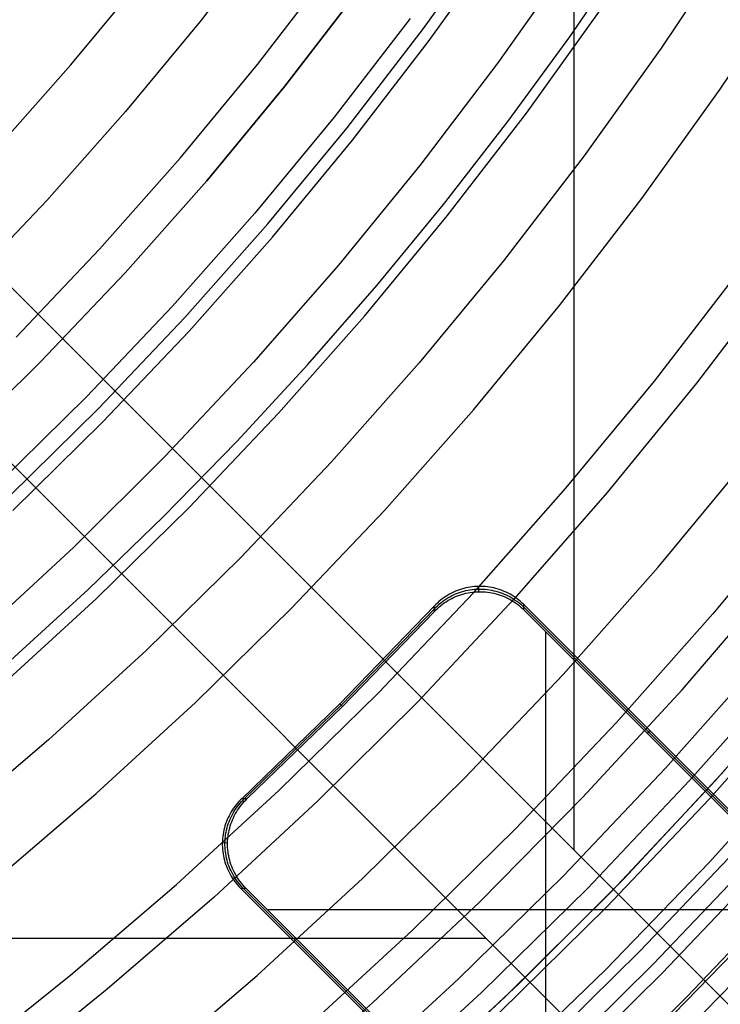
# Model space of a CAD drawing. Header units: millimetres. Extents: x 8929 to 10091, y -2708 to -1691.
# Tile 103 of 196: x 9550 to 9562, y -2108 to -2093. Entities that reach past the tile are written whole.
import ezdxf

# ---------------------------------------------------------------- set-up
doc = ezdxf.new("R2010")
doc.units = ezdxf.units.MM
for name, color, linetype in [('1', 7, 'Continuous'), ('COLOR EXT', 7, 'Continuous'), ('luz', 7, 'Continuous')]:
    doc.layers.add(name, color=color, linetype=linetype)

msp = doc.modelspace()

# ---------------------------------------------------------------- linework, layer by layer
at = {"layer": '1', "color": 7, "true_color": 0xffffff}
for p, q in [((9556.775, -2092.742, 208.403), (9557.942, -2091.112, 208.403)), ((9559.122, -2092.873, 206.672), (9560.076, -2091.486, 206.672)), ((9559.162, -2091.602, 70.904), (9557.969, -2093.291, 70.904)), ((9555.75, -2092.108, 206.567), (9554.55, -2093.667, 206.567)), ((9554.55, -2093.667, 208.385), (9555.75, -2092.108, 208.385)), ((9555.75, -2092.108, 207.476), (9554.55, -2093.667, 207.476)), ((9556.56, -2092.582, 208.385), (9555.343, -2094.163, 208.385)), ((9555.553, -2094.331, 208.403), (9556.775, -2092.742, 208.403)), ((9558.128, -2094.232, 206.672), (9559.122, -2092.873, 206.672)), ((9557.969, -2093.291, 70.904), (9556.718, -2094.937, 70.904)), ((9554.55, -2093.667, 206.567), (9553.297, -2095.185, 206.567)), ((9553.297, -2095.185, 208.385), (9554.55, -2093.667, 208.385)), ((9554.55, -2093.667, 207.476), (9553.297, -2095.185, 207.476)), ((9555.343, -2094.163, 208.385), (9554.072, -2095.702, 208.385)), ((9554.276, -2095.876, 208.403), (9555.553, -2094.331, 208.403)), ((9557.096, -2095.562, 206.672), (9558.128, -2094.232, 206.672)), ((9556.718, -2094.937, 70.904), (9555.41, -2096.539, 70.904)), ((9553.297, -2095.185, 206.567), (9551.991, -2096.658, 206.567)), ((9551.991, -2096.658, 208.385), (9553.297, -2095.185, 208.385)), ((9553.297, -2095.185, 207.476), (9551.991, -2096.658, 207.476)), ((9556.027, -2096.861, 206.672), (9557.096, -2095.562, 206.672)), ((9554.072, -2095.702, 208.385), (9552.748, -2097.195, 208.385)), ((9552.946, -2097.377, 208.403), (9554.276, -2095.876, 208.403)), ((9555.41, -2096.539, 70.904), (9554.048, -2098.095, 70.904)), ((9551.991, -2096.658, 206.567), (9550.636, -2098.085, 206.567)), ((9550.636, -2098.085, 208.385), (9551.991, -2096.658, 208.385)), ((9551.991, -2096.658, 207.476), (9550.636, -2098.085, 207.476)), ((9562.526, -2096.63, 76.403), (9561.156, -2098.433, 76.403)), ((9554.92, -2098.13, 206.672), (9556.027, -2096.861, 206.672)), ((9552.748, -2097.195, 208.385), (9551.374, -2098.642, 208.385)), ((9551.566, -2098.831, 208.403), (9552.946, -2097.377, 208.403)), ((9550.636, -2098.085, 206.567), (9549.233, -2099.465, 206.567)), ((9549.233, -2099.465, 208.385), (9550.636, -2098.085, 208.385)), ((9550.636, -2098.085, 207.476), (9549.233, -2099.465, 207.476)), ((9554.048, -2098.095, 70.904), (9552.632, -2099.602, 70.904)), ((9553.779, -2099.366, 206.672), (9554.92, -2098.13, 206.672)), ((9561.156, -2098.433, 76.403), (9559.725, -2100.187, 76.403)), ((9551.374, -2098.642, 208.385), (9549.951, -2100.041, 208.385)), ((9550.136, -2100.236, 208.403), (9551.566, -2098.831, 208.403)), ((9552.603, -2100.571, 206.672), (9553.779, -2099.366, 206.672)), ((9552.632, -2099.602, 70.904), (9551.165, -2101.06, 70.904)), ((9559.725, -2100.187, 76.403), (9558.233, -2101.891, 76.403)), ((9551.393, -2101.742, 206.672), (9552.603, -2100.571, 206.672)), ((9551.165, -2101.06, 70.904), (9549.648, -2102.465, 70.904)), ((9560.925, -2103.349, 44.653), (9562.462, -2101.562, 44.653)), ((9560.925, -2103.349, 44.653), (9562.462, -2101.562, 44.653)), ((9550.151, -2102.879, 206.672), (9551.393, -2101.742, 206.672)), ((9558.233, -2101.891, 76.403), (9556.683, -2103.541, 76.403)), ((9562.628, -2103.022, 138.188), (9561.047, -2104.807, 138.188)), ((9563.046, -2102.996, 42.804), (9561.455, -2104.813, 42.804)), ((9563.046, -2102.996, 51.854), (9561.455, -2104.813, 51.854)), ((9559.328, -2105.081, 44.653), (9560.925, -2103.349, 44.653)), ((9559.328, -2105.081, 44.653), (9560.925, -2103.349, 44.653)), ((9561.365, -2105.099, 46.153), (9562.956, -2103.303, 46.153)), ((9562.956, -2103.303, 53.153), (9561.365, -2105.099, 53.153)), ((9561.365, -2105.099, 49.653), (9562.956, -2103.303, 49.653)), ((9556.683, -2103.541, 76.403), (9555.076, -2105.137, 76.403)), ((9559.988, -2106.381, 60.904), (9561.609, -2104.642, 60.904)), ((9561.047, -2104.807, 138.188), (9559.405, -2106.536, 138.188)), ((9561.455, -2104.813, 42.804), (9559.801, -2106.574, 42.804)), ((9561.455, -2104.813, 51.854), (9559.801, -2106.574, 51.854)), ((9557.672, -2106.756, 44.653), (9559.328, -2105.081, 44.653)), ((9557.672, -2106.756, 44.653), (9559.328, -2105.081, 44.653)), ((9559.713, -2106.839, 46.153), (9561.365, -2105.099, 46.153)), ((9561.365, -2105.099, 53.153), (9559.713, -2106.839, 53.153)), ((9559.713, -2106.839, 49.653), (9561.365, -2105.099, 49.653)), ((9555.076, -2105.137, 76.403), (9553.415, -2106.676, 76.403)), ((9558.309, -2108.063, 60.904), (9559.988, -2106.381, 60.904)), ((9559.405, -2106.536, 138.188), (9557.705, -2108.207, 138.188)), ((9553.415, -2106.676, 76.403), (9551.701, -2108.156, 76.403)), ((9559.801, -2106.574, 42.804), (9558.087, -2108.276, 42.804)), ((9559.801, -2106.574, 51.854), (9558.087, -2108.276, 51.854)), ((9555.958, -2108.373, 44.653), (9557.672, -2106.756, 44.653)), ((9555.958, -2108.373, 44.653), (9557.672, -2106.756, 44.653)), ((9558.002, -2108.521, 46.153), (9559.713, -2106.839, 46.153)), ((9559.713, -2106.839, 53.153), (9558.002, -2108.521, 53.153)), ((9558.002, -2108.521, 49.653), (9559.713, -2106.839, 49.653)), ((9556.572, -2109.687, 60.904), (9558.309, -2108.063, 60.904)), ((9551.701, -2108.156, 76.403), (9549.937, -2109.576, 76.403)), ((9557.705, -2108.207, 138.188), (9555.948, -2109.819, 138.188)), ((9558.087, -2108.276, 42.804), (9556.315, -2109.918, 42.804)), ((9558.087, -2108.276, 51.854), (9556.315, -2109.918, 51.854)), ((9554.19, -2109.93, 44.653), (9555.958, -2108.373, 44.653)), ((9554.19, -2109.93, 44.653), (9555.958, -2108.373, 44.653))]:
    msp.add_line(p, q, dxfattribs=at)
at = {"layer": 'COLOR EXT', "color": 30, "true_color": 0xff8d00}
for p, q in [((9559.193, -2105.924, 21.604), (9559.193, -2059.121, 21.604)), ((9562.297, -2109.028, 25.604), (9535.417, -2082.148, 25.604)), ((9535.417, -2082.148, 21.604), (9562.297, -2109.028, 21.604)), ((9535.417, -2082.148, 23.604), (9562.297, -2109.028, 23.604)), ((9560.883, -2110.442, 21.604), (9534.003, -2083.562, 21.604)), ((9534.003, -2083.562, 25.604), (9560.883, -2110.442, 25.604)), ((9560.883, -2110.442, 23.604), (9534.003, -2083.562, 23.604)), ((9557.257, -2101.785, 19.504), (9557.226, -2101.8, 19.504)), ((9557.289, -2101.77, 19.504), (9557.257, -2101.785, 19.504)), ((9557.321, -2101.757, 19.504), (9557.289, -2101.77, 19.504)), ((9557.354, -2101.745, 19.504), (9557.321, -2101.757, 19.504)), ((9557.322, -2101.8, 17.502), (9557.355, -2101.788, 17.501)), ((9557.387, -2101.735, 19.504), (9557.354, -2101.745, 19.504)), ((9557.355, -2101.788, 17.501), (9557.388, -2101.777, 17.501)), ((9557.421, -2101.725, 19.504), (9557.387, -2101.735, 19.504)), ((9557.388, -2101.777, 17.501), (9557.422, -2101.768, 17.501)), ((9557.455, -2101.717, 19.504), (9557.421, -2101.725, 19.504)), ((9557.422, -2101.768, 17.501), (9557.456, -2101.759, 17.501)), ((9557.489, -2101.709, 19.504), (9557.455, -2101.717, 19.504)), ((9557.456, -2101.759, 17.501), (9557.49, -2101.752, 17.501)), ((9557.457, -2101.802, 15.504), (9557.491, -2101.795, 15.504)), ((9557.523, -2101.703, 19.504), (9557.489, -2101.709, 19.504)), ((9557.49, -2101.752, 17.501), (9557.524, -2101.746, 17.501)), ((9557.491, -2101.795, 15.504), (9557.525, -2101.789, 15.504)), ((9557.558, -2101.699, 19.504), (9557.523, -2101.703, 19.504)), ((9557.524, -2101.746, 17.501), (9557.559, -2101.741, 17.5)), ((9557.525, -2101.789, 15.504), (9557.56, -2101.784, 15.504)), ((9557.593, -2101.695, 19.504), (9557.558, -2101.699, 19.504)), ((9557.559, -2101.741, 17.5), (9557.593, -2101.738, 17.5)), ((9557.56, -2101.784, 15.504), (9557.594, -2101.78, 15.504)), ((9557.627, -2101.693, 19.504), (9557.593, -2101.695, 19.504)), ((9557.593, -2101.738, 17.5), (9557.628, -2101.735, 17.5)), ((9557.594, -2101.78, 15.504), (9557.629, -2101.778, 15.504)), ((9557.662, -2101.691, 19.504), (9557.627, -2101.693, 19.504)), ((9557.628, -2101.735, 17.5), (9557.663, -2101.734, 17.5)), ((9557.629, -2101.778, 15.504), (9557.664, -2101.777, 15.504)), ((9557.697, -2101.691, 19.504), (9557.662, -2101.691, 19.504)), ((9557.664, -2101.777, 15.504), (9557.662, -2101.691, 19.504)), ((9557.663, -2101.734, 17.5), (9557.698, -2101.734, 17.5)), ((9557.664, -2101.777, 15.504), (9557.699, -2101.777, 15.504)), ((9557.732, -2101.693, 19.504), (9557.697, -2101.691, 19.504)), ((9557.698, -2101.734, 17.5), (9557.733, -2101.735, 17.5)), ((9557.699, -2101.777, 15.504), (9557.734, -2101.778, 15.504)), ((9557.767, -2101.695, 19.504), (9557.732, -2101.693, 19.504)), ((9557.733, -2101.735, 17.5), (9557.768, -2101.738, 17.5)), ((9557.734, -2101.778, 15.504), (9557.769, -2101.78, 15.504)), ((9557.801, -2101.699, 19.504), (9557.767, -2101.695, 19.504)), ((9557.768, -2101.738, 17.5), (9557.802, -2101.741, 17.501)), ((9557.769, -2101.78, 15.504), (9557.803, -2101.784, 15.504)), ((9557.836, -2101.704, 19.504), (9557.801, -2101.699, 19.504)), ((9557.802, -2101.741, 17.501), (9557.837, -2101.746, 17.501)), ((9557.803, -2101.784, 15.504), (9557.838, -2101.789, 15.504)), ((9557.87, -2101.71, 19.504), (9557.836, -2101.704, 19.504)), ((9557.837, -2101.746, 17.501), (9557.871, -2101.752, 17.501)), ((9557.838, -2101.789, 15.504), (9557.872, -2101.795, 15.504)), ((9557.904, -2101.717, 19.504), (9557.87, -2101.71, 19.504)), ((9557.871, -2101.752, 17.501), (9557.905, -2101.76, 17.501)), ((9557.872, -2101.795, 15.504), (9557.906, -2101.802, 15.504)), ((9557.938, -2101.725, 19.504), (9557.904, -2101.717, 19.504)), ((9557.905, -2101.76, 17.501), (9557.939, -2101.768, 17.501)), ((9557.972, -2101.735, 19.504), (9557.938, -2101.725, 19.504)), ((9557.939, -2101.768, 17.501), (9557.973, -2101.778, 17.501)), ((9558.005, -2101.746, 19.504), (9557.972, -2101.735, 19.504)), ((9557.973, -2101.778, 17.501), (9558.006, -2101.788, 17.502)), ((9558.038, -2101.758, 19.504), (9558.005, -2101.746, 19.504)), ((9558.006, -2101.788, 17.502), (9558.039, -2101.8, 17.502)), ((9558.07, -2101.771, 19.504), (9558.038, -2101.758, 19.504)), ((9558.102, -2101.785, 19.504), (9558.07, -2101.771, 19.504)), ((9558.133, -2101.8, 19.504), (9558.102, -2101.785, 19.504)), ((9557.024, -2101.936, 19.504), (9556.998, -2101.959, 19.504)), ((9557.051, -2101.913, 19.504), (9557.024, -2101.936, 19.504)), ((9557.025, -2101.978, 17.505), (9557.052, -2101.956, 17.505)), ((9557.078, -2101.892, 19.504), (9557.051, -2101.913, 19.504)), ((9557.052, -2101.956, 17.505), (9557.079, -2101.934, 17.504)), ((9557.106, -2101.872, 19.504), (9557.078, -2101.892, 19.504)), ((9557.079, -2101.934, 17.504), (9557.107, -2101.914, 17.504)), ((9557.08, -2101.977, 15.504), (9557.108, -2101.956, 15.504)), ((9557.135, -2101.852, 19.504), (9557.106, -2101.872, 19.504)), ((9557.107, -2101.914, 17.504), (9557.136, -2101.895, 17.504)), ((9557.108, -2101.956, 15.504), (9557.137, -2101.937, 15.504)), ((9557.165, -2101.834, 19.504), (9557.135, -2101.852, 19.504)), ((9557.136, -2101.895, 17.504), (9557.166, -2101.876, 17.503)), ((9557.137, -2101.937, 15.504), (9557.167, -2101.919, 15.504)), ((9557.195, -2101.816, 19.504), (9557.165, -2101.834, 19.504)), ((9557.166, -2101.876, 17.503), (9557.196, -2101.859, 17.503)), ((9557.167, -2101.919, 15.504), (9557.197, -2101.901, 15.504)), ((9557.226, -2101.8, 19.504), (9557.195, -2101.816, 19.504)), ((9557.196, -2101.859, 17.503), (9557.227, -2101.842, 17.502)), ((9557.197, -2101.901, 15.504), (9557.228, -2101.885, 15.504)), ((9557.227, -2101.842, 17.502), (9557.258, -2101.827, 17.502)), ((9557.228, -2101.885, 15.504), (9557.259, -2101.87, 15.504)), ((9557.258, -2101.827, 17.502), (9557.29, -2101.813, 17.502)), ((9557.259, -2101.87, 15.504), (9557.291, -2101.855, 15.504)), ((9557.29, -2101.813, 17.502), (9557.322, -2101.8, 17.502)), ((9557.291, -2101.855, 15.504), (9557.324, -2101.842, 15.504)), ((9557.324, -2101.842, 15.504), (9557.356, -2101.831, 15.504)), ((9557.356, -2101.831, 15.504), (9557.389, -2101.82, 15.504)), ((9557.389, -2101.82, 15.504), (9557.423, -2101.81, 15.504)), ((9557.423, -2101.81, 15.504), (9557.457, -2101.802, 15.504)), ((9557.906, -2101.802, 15.504), (9557.94, -2101.811, 15.504)), ((9557.94, -2101.811, 15.504), (9557.973, -2101.82, 15.504)), ((9557.973, -2101.82, 15.504), (9558.007, -2101.831, 15.504)), ((9558.007, -2101.831, 15.504), (9558.039, -2101.843, 15.504)), ((9558.039, -2101.8, 17.502), (9558.071, -2101.814, 17.502)), ((9558.039, -2101.843, 15.504), (9558.072, -2101.856, 15.504)), ((9558.071, -2101.814, 17.502), (9558.103, -2101.828, 17.502)), ((9558.072, -2101.856, 15.504), (9558.104, -2101.87, 15.504)), ((9558.103, -2101.828, 17.502), (9558.134, -2101.843, 17.503)), ((9558.104, -2101.87, 15.504), (9558.135, -2101.886, 15.504)), ((9558.164, -2101.817, 19.504), (9558.133, -2101.8, 19.504)), ((9558.134, -2101.843, 17.503), (9558.165, -2101.859, 17.503)), ((9558.135, -2101.886, 15.504), (9558.166, -2101.902, 15.504)), ((9558.194, -2101.834, 19.504), (9558.164, -2101.817, 19.504)), ((9558.165, -2101.859, 17.503), (9558.195, -2101.877, 17.504)), ((9558.166, -2101.902, 15.504), (9558.196, -2101.919, 15.504)), ((9558.224, -2101.853, 19.504), (9558.194, -2101.834, 19.504)), ((9558.195, -2101.877, 17.504), (9558.225, -2101.895, 17.504)), ((9558.196, -2101.919, 15.504), (9558.225, -2101.938, 15.504)), ((9558.253, -2101.872, 19.504), (9558.224, -2101.853, 19.504)), ((9558.225, -2101.895, 17.504), (9558.253, -2101.915, 17.504)), ((9558.225, -2101.938, 15.504), (9558.254, -2101.957, 15.504)), ((9558.281, -2101.893, 19.504), (9558.253, -2101.872, 19.504)), ((9558.253, -2101.915, 17.504), (9558.282, -2101.935, 17.505)), ((9558.308, -2101.914, 19.504), (9558.281, -2101.893, 19.504)), ((9558.282, -2101.935, 17.505), (9558.309, -2101.957, 17.505)), ((9558.335, -2101.936, 19.504), (9558.308, -2101.914, 19.504)), ((9558.309, -2101.957, 17.505), (9558.336, -2101.979, 17.506)), ((9558.361, -2101.96, 19.504), (9558.335, -2101.936, 19.504)), ((9556.949, -2102.008, 19.504), (9555.432, -2103.577, 19.504)), ((9556.95, -2102.051, 17.504), (9555.453, -2103.598, 17.504)), ((9555.474, -2103.619, 15.504), (9556.951, -2102.093, 15.504)), ((9556.973, -2101.983, 19.504), (9556.949, -2102.008, 19.504)), ((9556.951, -2102.093, 15.504), (9556.949, -2102.008, 19.504)), ((9556.95, -2102.051, 17.507), (9556.974, -2102.026, 17.506)), ((9556.951, -2102.093, 15.504), (9556.975, -2102.068, 15.504)), ((9556.998, -2101.959, 19.504), (9556.973, -2101.983, 19.504)), ((9556.974, -2102.026, 17.506), (9556.999, -2102.001, 17.506)), ((9556.975, -2102.068, 15.504), (9557, -2102.044, 15.504)), ((9556.999, -2102.001, 17.506), (9557.025, -2101.978, 17.505)), ((9557, -2102.044, 15.504), (9557.026, -2102.021, 15.504)), ((9557.026, -2102.021, 15.504), (9557.053, -2101.998, 15.504)), ((9557.053, -2101.998, 15.504), (9557.08, -2101.977, 15.504)), ((9558.254, -2101.957, 15.504), (9558.282, -2101.978, 15.504)), ((9558.282, -2101.978, 15.504), (9558.31, -2101.999, 15.504)), ((9558.31, -2101.999, 15.504), (9558.337, -2102.022, 15.504)), ((9558.336, -2101.979, 17.506), (9558.362, -2102.002, 17.506)), ((9558.337, -2102.022, 15.504), (9558.363, -2102.045, 15.504)), ((9558.386, -2101.984, 19.504), (9558.361, -2101.96, 19.504)), ((9558.362, -2102.002, 17.506), (9558.387, -2102.027, 17.507)), ((9558.363, -2102.045, 15.504), (9558.388, -2102.069, 15.504)), ((9562.39, -2105.988, 19.504), (9558.386, -2101.984, 19.504)), ((9558.388, -2102.069, 15.504), (9558.386, -2101.984, 19.504)), ((9562.392, -2106.031, 17.504), (9558.387, -2102.027, 17.504)), ((9558.388, -2102.069, 15.504), (9562.393, -2106.075, 15.504)), ((9558.738, -2111.223, 15.504), (9558.738, -2102.42, 15.504)), ((9555.432, -2103.577, 19.504), (9553.864, -2105.093, 19.504)), ((9555.453, -2103.598, 17.504), (9553.906, -2105.094, 17.504)), ((9553.948, -2105.095, 15.504), (9555.474, -2103.619, 15.504)), ((9555.432, -2103.577, 19.504), (9555.474, -2103.619, 15.504)), ((9560.369, -2104.05, 15.504), (9560.41, -2104.008, 19.504)), ((9553.864, -2105.093, 19.504), (9553.839, -2105.118, 19.504)), ((9553.864, -2105.093, 19.504), (9553.948, -2105.095, 15.504)), ((9553.881, -2105.119, 17.506), (9553.906, -2105.094, 17.507)), ((9553.923, -2105.12, 15.504), (9553.948, -2105.095, 15.504)), ((9553.727, -2105.251, 19.504), (9553.707, -2105.28, 19.504)), ((9553.747, -2105.223, 19.504), (9553.727, -2105.251, 19.504)), ((9553.769, -2105.195, 19.504), (9553.747, -2105.223, 19.504)), ((9553.75, -2105.281, 17.504), (9553.769, -2105.252, 17.504)), ((9553.791, -2105.169, 19.504), (9553.769, -2105.195, 19.504)), ((9553.769, -2105.252, 17.504), (9553.79, -2105.224, 17.504)), ((9553.79, -2105.224, 17.504), (9553.811, -2105.196, 17.505)), ((9553.814, -2105.143, 19.504), (9553.791, -2105.169, 19.504)), ((9553.792, -2105.282, 15.504), (9553.812, -2105.253, 15.504)), ((9553.811, -2105.196, 17.505), (9553.833, -2105.17, 17.505)), ((9553.812, -2105.253, 15.504), (9553.832, -2105.225, 15.504)), ((9553.839, -2105.118, 19.504), (9553.814, -2105.143, 19.504)), ((9553.832, -2105.225, 15.504), (9553.854, -2105.197, 15.504)), ((9553.833, -2105.17, 17.505), (9553.857, -2105.144, 17.506)), ((9553.854, -2105.197, 15.504), (9553.876, -2105.171, 15.504)), ((9553.857, -2105.144, 17.506), (9553.881, -2105.119, 17.506)), ((9553.876, -2105.171, 15.504), (9553.899, -2105.145, 15.504)), ((9553.899, -2105.145, 15.504), (9553.923, -2105.12, 15.504)), ((9553.64, -2105.402, 19.504), (9553.626, -2105.434, 19.504)), ((9553.655, -2105.371, 19.504), (9553.64, -2105.402, 19.504)), ((9553.671, -2105.34, 19.504), (9553.655, -2105.371, 19.504)), ((9553.668, -2105.435, 17.502), (9553.682, -2105.403, 17.502)), ((9553.689, -2105.31, 19.504), (9553.671, -2105.34, 19.504)), ((9553.682, -2105.403, 17.502), (9553.698, -2105.372, 17.502)), ((9553.707, -2105.28, 19.504), (9553.689, -2105.31, 19.504)), ((9553.698, -2105.372, 17.502), (9553.714, -2105.341, 17.503)), ((9553.711, -2105.436, 15.504), (9553.725, -2105.404, 15.504)), ((9553.714, -2105.341, 17.503), (9553.731, -2105.311, 17.503)), ((9553.725, -2105.404, 15.504), (9553.74, -2105.373, 15.504)), ((9553.731, -2105.311, 17.503), (9553.75, -2105.281, 17.504)), ((9553.74, -2105.373, 15.504), (9553.756, -2105.342, 15.504)), ((9553.756, -2105.342, 15.504), (9553.774, -2105.312, 15.504)), ((9553.774, -2105.312, 15.504), (9553.792, -2105.282, 15.504)), ((9553.58, -2105.566, 19.504), (9553.572, -2105.6, 19.504)), ((9553.59, -2105.532, 19.504), (9553.58, -2105.566, 19.504)), ((9553.601, -2105.499, 19.504), (9553.59, -2105.532, 19.504)), ((9553.613, -2105.466, 19.504), (9553.601, -2105.499, 19.504)), ((9553.626, -2105.434, 19.504), (9553.613, -2105.466, 19.504)), ((9553.615, -2105.601, 17.501), (9553.623, -2105.567, 17.501)), ((9553.623, -2105.567, 17.501), (9553.633, -2105.533, 17.501)), ((9553.633, -2105.533, 17.501), (9553.643, -2105.5, 17.501)), ((9553.643, -2105.5, 17.501), (9553.655, -2105.467, 17.502)), ((9553.655, -2105.467, 17.502), (9553.668, -2105.435, 17.502)), ((9553.657, -2105.602, 15.504), (9553.666, -2105.568, 15.504)), ((9553.666, -2105.568, 15.504), (9553.675, -2105.534, 15.504)), ((9553.675, -2105.534, 15.504), (9553.686, -2105.501, 15.504)), ((9553.686, -2105.501, 15.504), (9553.698, -2105.468, 15.504)), ((9553.698, -2105.468, 15.504), (9553.711, -2105.436, 15.504)), ((9553.55, -2105.737, 19.504), (9553.548, -2105.772, 19.504)), ((9553.554, -2105.703, 19.504), (9553.55, -2105.737, 19.504)), ((9553.559, -2105.668, 19.504), (9553.554, -2105.703, 19.504)), ((9553.565, -2105.634, 19.504), (9553.559, -2105.668, 19.504)), ((9553.572, -2105.6, 19.504), (9553.565, -2105.634, 19.504)), ((9553.591, -2105.773, 17.5), (9553.593, -2105.738, 17.5)), ((9553.593, -2105.738, 17.5), (9553.597, -2105.704, 17.5)), ((9553.597, -2105.704, 17.5), (9553.601, -2105.669, 17.501)), ((9553.601, -2105.669, 17.501), (9553.607, -2105.635, 17.501)), ((9553.607, -2105.635, 17.501), (9553.615, -2105.601, 17.501)), ((9553.633, -2105.774, 15.504), (9553.635, -2105.739, 15.504)), ((9553.635, -2105.739, 15.504), (9553.639, -2105.705, 15.504)), ((9553.639, -2105.705, 15.504), (9553.644, -2105.67, 15.504)), ((9553.644, -2105.67, 15.504), (9553.65, -2105.636, 15.504)), ((9553.65, -2105.636, 15.504), (9553.657, -2105.602, 15.504)), ((9553.548, -2105.772, 19.504), (9553.547, -2105.807, 19.504)), ((9553.547, -2105.807, 19.504), (9553.547, -2105.842, 19.504)), ((9553.632, -2105.809, 15.504), (9553.547, -2105.807, 19.504)), ((9553.547, -2105.842, 19.504), (9553.548, -2105.877, 19.504)), ((9553.548, -2105.877, 19.504), (9553.55, -2105.911, 19.504)), ((9553.589, -2105.808, 17.5), (9553.591, -2105.773, 17.5)), ((9553.589, -2105.843, 17.5), (9553.589, -2105.808, 17.5)), ((9553.591, -2105.878, 17.5), (9553.589, -2105.843, 17.5)), ((9553.593, -2105.912, 17.5), (9553.591, -2105.878, 17.5)), ((9553.632, -2105.809, 15.504), (9553.633, -2105.774, 15.504)), ((9553.632, -2105.844, 15.504), (9553.632, -2105.809, 15.504)), ((9553.633, -2105.879, 15.504), (9553.632, -2105.844, 15.504)), ((9553.636, -2105.913, 15.504), (9553.633, -2105.879, 15.504)), ((9553.55, -2105.911, 19.504), (9553.554, -2105.946, 19.504)), ((9553.554, -2105.946, 19.504), (9553.559, -2105.981, 19.504)), ((9553.559, -2105.981, 19.504), (9553.565, -2106.015, 19.504)), ((9553.565, -2106.015, 19.504), (9553.572, -2106.049, 19.504)), ((9553.572, -2106.049, 19.504), (9553.581, -2106.083, 19.504)), ((9553.597, -2105.947, 17.501), (9553.593, -2105.912, 17.5)), ((9553.602, -2105.982, 17.501), (9553.597, -2105.947, 17.501)), ((9553.608, -2106.016, 17.501), (9553.602, -2105.982, 17.501)), ((9553.615, -2106.05, 17.501), (9553.608, -2106.016, 17.501)), ((9553.623, -2106.084, 17.501), (9553.615, -2106.05, 17.501)), ((9553.639, -2105.948, 15.504), (9553.636, -2105.913, 15.504)), ((9553.644, -2105.982, 15.504), (9553.639, -2105.948, 15.504)), ((9553.65, -2106.017, 15.504), (9553.644, -2105.982, 15.504)), ((9553.658, -2106.051, 15.504), (9553.65, -2106.017, 15.504)), ((9553.666, -2106.085, 15.504), (9553.658, -2106.051, 15.504)), ((9553.581, -2106.083, 19.504), (9553.59, -2106.116, 19.504)), ((9553.59, -2106.116, 19.504), (9553.601, -2106.15, 19.504)), ((9553.601, -2106.15, 19.504), (9553.613, -2106.182, 19.504)), ((9553.613, -2106.182, 19.504), (9553.626, -2106.215, 19.504)), ((9553.633, -2106.117, 17.501), (9553.623, -2106.084, 17.501)), ((9553.626, -2106.215, 19.504), (9553.64, -2106.247, 19.504)), ((9553.644, -2106.151, 17.502), (9553.633, -2106.117, 17.501)), ((9553.656, -2106.183, 17.502), (9553.644, -2106.151, 17.502)), ((9553.669, -2106.216, 17.502), (9553.656, -2106.183, 17.502)), ((9553.676, -2106.118, 15.504), (9553.666, -2106.085, 15.504)), ((9553.683, -2106.247, 17.502), (9553.669, -2106.216, 17.502)), ((9553.686, -2106.151, 15.504), (9553.676, -2106.118, 15.504)), ((9553.698, -2106.184, 15.504), (9553.686, -2106.151, 15.504)), ((9553.711, -2106.216, 15.504), (9553.698, -2106.184, 15.504)), ((9553.726, -2106.248, 15.504), (9553.711, -2106.216, 15.504)), ((9553.64, -2106.247, 19.504), (9553.655, -2106.278, 19.504)), ((9553.655, -2106.278, 19.504), (9553.672, -2106.309, 19.504)), ((9553.672, -2106.309, 19.504), (9553.689, -2106.339, 19.504)), ((9553.698, -2106.279, 17.503), (9553.683, -2106.247, 17.502)), ((9553.689, -2106.339, 19.504), (9553.708, -2106.369, 19.504)), ((9553.715, -2106.31, 17.503), (9553.698, -2106.279, 17.503)), ((9553.708, -2106.369, 19.504), (9553.727, -2106.397, 19.504)), ((9553.732, -2106.34, 17.504), (9553.715, -2106.31, 17.503)), ((9553.741, -2106.28, 15.504), (9553.726, -2106.248, 15.504)), ((9553.751, -2106.369, 17.504), (9553.732, -2106.34, 17.504)), ((9553.757, -2106.31, 15.504), (9553.741, -2106.28, 15.504)), ((9553.77, -2106.398, 17.504), (9553.751, -2106.369, 17.504)), ((9553.775, -2106.341, 15.504), (9553.757, -2106.31, 15.504)), ((9553.793, -2106.37, 15.504), (9553.775, -2106.341, 15.504)), ((9553.813, -2106.399, 15.504), (9553.793, -2106.37, 15.504)), ((9553.727, -2106.397, 19.504), (9553.748, -2106.426, 19.504)), ((9553.748, -2106.426, 19.504), (9553.769, -2106.453, 19.504)), ((9553.769, -2106.453, 19.504), (9553.792, -2106.48, 19.504)), ((9553.791, -2106.426, 17.505), (9553.77, -2106.398, 17.504)), ((9553.812, -2106.454, 17.505), (9553.791, -2106.426, 17.505)), ((9553.792, -2106.48, 19.504), (9553.815, -2106.506, 19.504)), ((9553.834, -2106.481, 17.506), (9553.812, -2106.454, 17.505)), ((9553.833, -2106.427, 15.504), (9553.813, -2106.399, 15.504)), ((9553.815, -2106.506, 19.504), (9553.839, -2106.531, 19.504)), ((9553.855, -2106.455, 15.504), (9553.833, -2106.427, 15.504)), ((9553.858, -2106.507, 17.506), (9553.834, -2106.481, 17.506)), ((9553.839, -2106.531, 19.504), (9557.843, -2110.535, 19.504)), ((9553.839, -2106.531, 19.504), (9553.925, -2106.532, 15.504)), ((9553.877, -2106.481, 15.504), (9553.855, -2106.455, 15.504)), ((9553.882, -2106.532, 17.507), (9553.858, -2106.507, 17.506)), ((9553.9, -2106.507, 15.504), (9553.877, -2106.481, 15.504)), ((9553.882, -2106.532, 17.504), (9557.887, -2110.536, 17.504)), ((9553.925, -2106.532, 15.504), (9553.9, -2106.507, 15.504)), ((9557.93, -2110.538, 15.504), (9553.925, -2106.532, 15.504)), ((9563.078, -2106.883, 15.504), (9554.275, -2106.883, 15.504)), ((9510.976, -2107.338, 21.604), (9557.779, -2107.338, 21.604)), ((9561.758, -2107.561, 15.504), (9560.601, -2108.746, 15.504)), ((9561.763, -2108.03, -6.596), (9560.833, -2108.977, -6.596))]:
    msp.add_line(p, q, dxfattribs=at)
at = {"layer": 'luz', "color": 7, "true_color": 0xffffff}
for p, q in [((9554.376, -2091.087, -26.553), (9553.211, -2092.6, -26.553)), ((9556.865, -2092.935, -27.309), (9558.038, -2091.296, -27.309)), ((9561.765, -2091.289, -28.064), (9560.59, -2093.057, -28.064)), ((9554.113, -2093.319, -26.246), (9555.301, -2091.774, -26.246)), ((9551.119, -2093.322, -26.861), (9552.31, -2091.881, -26.861)), ((9561.538, -2093.712, -27.757), (9562.736, -2091.911, -27.757)), ((9558.428, -2094.096, -28.372), (9559.641, -2092.402, -28.372)), ((9553.211, -2092.6, -26.553), (9551.995, -2094.072, -26.553)), ((9555.635, -2094.533, -27.309), (9556.865, -2092.935, -27.309)), ((9560.59, -2093.057, -28.064), (9559.353, -2094.783, -28.064)), ((9549.88, -2094.721, -26.861), (9551.119, -2093.322, -26.861)), ((9552.871, -2094.821, -26.246), (9554.113, -2093.319, -26.246)), ((9560.279, -2095.47, -27.757), (9561.538, -2093.712, -27.757)), ((9551.995, -2094.072, -26.553), (9550.73, -2095.5, -26.553)), ((9557.157, -2095.747, -28.372), (9558.428, -2094.096, -28.372)), ((9554.351, -2096.087, -27.309), (9555.635, -2094.533, -27.309)), ((9551.579, -2096.28, -26.246), (9552.871, -2094.821, -26.246)), ((9559.353, -2094.783, -28.064), (9558.059, -2096.465, -28.064)), ((9558.96, -2097.184, -27.757), (9560.279, -2095.47, -27.757)), ((9550.73, -2095.5, -26.553), (9549.415, -2096.885, -26.553)), ((9555.83, -2097.353, -28.372), (9557.157, -2095.747, -28.372)), ((9553.014, -2097.596, -27.309), (9554.351, -2096.087, -27.309)), ((9550.237, -2097.693, -26.246), (9551.579, -2096.28, -26.246)), ((9558.059, -2096.465, -28.064), (9556.706, -2098.102, -28.064)), ((9560.482, -2098.398, -28.82), (9561.842, -2096.631, -28.82)), ((9557.583, -2098.852, -27.757), (9558.96, -2097.184, -27.757)), ((9554.449, -2098.912, -28.372), (9555.83, -2097.353, -28.372)), ((9551.626, -2099.058, -27.309), (9553.014, -2097.596, -27.309)), ((9556.706, -2098.102, -28.064), (9555.299, -2099.691, -28.064)), ((9559.062, -2100.117, -28.82), (9560.482, -2098.398, -28.82)), ((9553.015, -2100.423, -28.372), (9554.449, -2098.912, -28.372)), ((9556.148, -2100.471, -27.757), (9557.583, -2098.852, -27.757)), ((9550.188, -2100.471, -27.309), (9551.626, -2099.058, -27.309)), ((9555.299, -2099.691, -28.064), (9553.837, -2101.231, -28.064)), ((9560.542, -2101.383, -29.883), (9562.005, -2099.612, -29.883)), ((9557.583, -2101.787, -28.82), (9559.062, -2100.117, -28.82)), ((9562.906, -2100.331, -29.575), (9561.418, -2102.133, -29.575)), ((9551.529, -2101.883, -28.372), (9553.015, -2100.423, -28.372)), ((9554.659, -2102.039, -27.757), (9556.148, -2100.471, -27.757)), ((9553.837, -2101.231, -28.064), (9552.323, -2102.719, -28.064)), ((9559.018, -2103.103, -29.883), (9560.542, -2101.383, -29.883)), ((9556.048, -2103.404, -28.82), (9557.583, -2101.787, -28.82)), ((9549.994, -2103.291, -28.372), (9551.529, -2101.883, -28.372)), ((9553.116, -2103.555, -27.757), (9554.659, -2102.039, -27.757)), ((9561.418, -2102.133, -29.575), (9559.868, -2103.882, -29.575)), ((9552.323, -2102.719, -28.064), (9550.758, -2104.154, -28.064)), ((9560.66, -2104.609, -29.289), (9562.235, -2102.832, -29.289)), ((9557.436, -2104.769, -29.883), (9559.018, -2103.103, -29.883)), ((9554.457, -2104.967, -28.82), (9556.048, -2103.404, -28.82)), ((9551.523, -2105.017, -27.757), (9553.116, -2103.555, -27.757)), ((9559.868, -2103.882, -29.575), (9558.259, -2105.577, -29.575)), ((9550.758, -2104.154, -28.064), (9549.145, -2105.534, -28.064)), ((9561.364, -2106.114, -26.421), (9562.973, -2104.332, -26.421)), ((9559.026, -2106.331, -29.289), (9560.66, -2104.609, -29.289)), ((9555.798, -2106.379, -29.883), (9557.436, -2104.769, -29.883)), ((9549.879, -2106.423, -27.757), (9551.523, -2105.017, -27.757)), ((9552.814, -2106.475, -28.82), (9554.457, -2104.967, -28.82)), ((9558.259, -2105.577, -29.575), (9556.592, -2107.215, -29.575)), ((9561.931, -2105.775, -26.457), (9560.255, -2107.54, -26.457)), ((9560.469, -2107.75, -30.696), (9562.152, -2105.978, -30.696)), ((9559.696, -2107.841, -26.421), (9561.364, -2106.114, -26.421)), ((9560.612, -2107.89, -25.957), (9562.3, -2106.113, -25.957)), ((9562.3, -2106.113, -23.196), (9560.612, -2107.89, -23.196)), ((9560.612, -2107.89, -24.577), (9562.3, -2106.113, -24.577)), ((9554.105, -2107.932, -29.883), (9555.798, -2106.379, -29.883)), ((9557.332, -2107.995, -29.289), (9559.026, -2106.331, -29.289)), ((9551.119, -2107.924, -28.82), (9552.814, -2106.475, -28.82)), ((9562.705, -2106.485, -31.218), (9561.004, -2108.276, -31.218)), ((9556.592, -2107.215, -29.575), (9554.869, -2108.795, -29.575)), ((9560.255, -2107.54, -26.457), (9558.52, -2109.246, -26.457)), ((9558.726, -2109.463, -30.696), (9560.469, -2107.75, -30.696)), ((9549.376, -2109.315, -28.82), (9551.119, -2107.924, -28.82)), ((9552.359, -2109.425, -29.883), (9554.105, -2107.932, -29.883)), ((9557.969, -2109.509, -26.421), (9559.696, -2107.841, -26.421)), ((9558.864, -2109.608, -25.957), (9560.612, -2107.89, -25.957)), ((9560.612, -2107.89, -23.196), (9558.864, -2109.608, -23.196)), ((9558.864, -2109.608, -24.577), (9560.612, -2107.89, -24.577)), ((9555.583, -2109.6, -29.289), (9557.332, -2107.995, -29.289)), ((9561.004, -2108.276, -31.218), (9559.243, -2110.007, -31.218))]:
    msp.add_line(p, q, dxfattribs=at)

doc.saveas('drawing.dxf')
